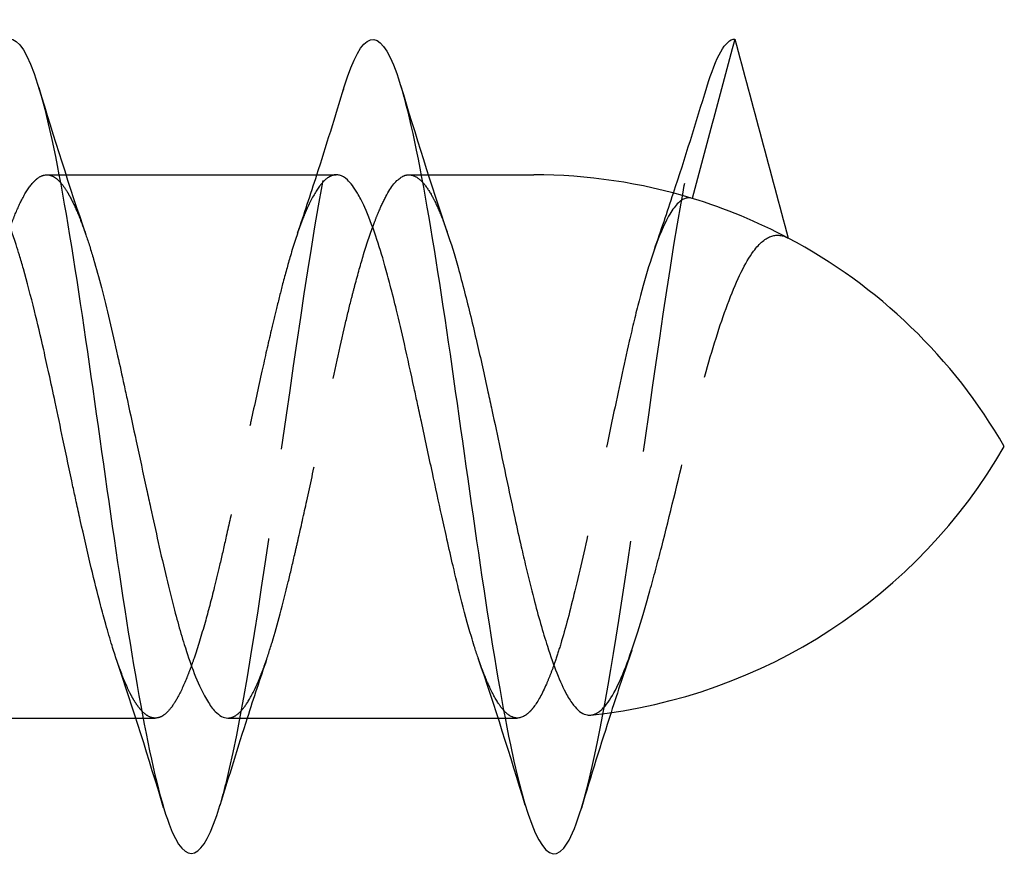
# Model space of a CAD drawing. Header units: millimetres. Extents: x -168 to 186, y -31 to 142.
# Tile 50 of 52: x 149.01 to 154.45, y 77.24 to 81.96. Entities that reach past the tile are written whole.
import ezdxf

# ---------------------------------------------------------------- set-up
doc = ezdxf.new("R2010")
doc.units = ezdxf.units.MM
doc.header["$LTSCALE"] = 10
doc.linetypes.add('ALLCAD_Strich', pattern=[0.2, 0.15, -0.05])
doc.layers.add('BESCH_KONT_sich_schn_ansi_2d', color=40, linetype='Continuous')

msp = doc.modelspace()

# ---------------------------------------------------------------- linework, layer by layer
at = {"layer": 'BESCH_KONT_sich_schn_ansi_2d', "linetype": 'ALLCAD_Strich', "extrusion": (0, 1, 2.22045e-16)}
for p, q in [((149.1644, 81.1014), (149.2313, 81.1014)), ((149.2314, 81.1014), (149.2699, 81.1014)), ((151.1634, 81.1014), (151.2305, 81.1014)), ((151.2306, 81.1014), (151.2706, 81.1014)), ((149.6558, 78.1014), (149.6957, 78.1014)), ((149.6958, 78.1014), (149.7628, 78.1014)), ((151.6561, 78.1014), (151.6949, 78.1014)), ((151.6949, 78.1014), (151.762, 78.1014))]:
    msp.add_line(p, q, dxfattribs=at)
at = {"layer": 'BESCH_KONT_sich_schn_ansi_2d', "linetype": 'Continuous', "extrusion": (0, 1, 2.22045e-16)}
for p, q in [((149.2313, 81.1014), (149.2314, 81.1014)), ((149.2699, 81.1014), (150.7626, 81.1014)), ((151.2305, 81.1014), (151.2306, 81.1014)), ((151.2706, 81.1014), (151.8529, 81.1014)), ((148.1647, 78.1014), (149.6558, 78.1014)), ((149.6957, 78.1014), (149.6958, 78.1014)), ((150.1637, 78.1014), (151.6561, 78.1014)), ((151.6949, 78.1014), (151.6949, 78.1014))]:
    msp.add_line(p, q, dxfattribs=at)
at = {"layer": 'BESCH_KONT_sich_schn_ansi_2d', "linetype": 'Continuous'}
for centre, start, end in [((151.8529, 78.1014), 73.0549, 90), ((151.8529, 78.1014), 62.0809, 73.0549), ((151.8529, 78.1014), 30, 62.0809), ((151.8529, 81.1014), 276.0328, 330)]:
    msp.add_arc(centre, 3, start, end, dxfattribs=at)
for points, knots in [([(148.8107, 81.5982), (148.8397, 81.6942), (148.8686, 81.7656), (148.8976, 81.8073), (149.0023, 81.9579), (149.107, 81.7206), (149.2117, 81.2021), (149.3164, 80.6836), (149.421, 79.8836), (149.5257, 79.161), (149.6305, 78.4385), (149.7351, 77.7935), (149.8398, 77.515), (149.9332, 77.2666), (150.0266, 77.3103), (150.12, 77.6177)], [37.220177, 37.220177, 37.220177, 37.220177, 37.493258, 37.493258, 37.493258, 38.479923, 38.479923, 38.479923, 39.466588, 39.466588, 39.466588, 40.453253, 40.453253, 40.453253, 41.333565, 41.333565, 41.333565, 41.333565]), ([(150.8065, 81.5866), (150.903, 81.9044), (150.9995, 81.9365), (151.0961, 81.6611), (151.2008, 81.3625), (151.3054, 80.7015), (151.4101, 79.9749), (151.5148, 79.2484), (151.6195, 78.4561), (151.7242, 77.9535), (151.8289, 77.451), (151.9335, 77.2386), (152.0383, 77.4106), (152.0641, 77.453), (152.0899, 77.5189), (152.1157, 77.6044)], [43.490232, 43.490232, 43.490232, 43.490232, 44.399911, 44.399911, 44.399911, 45.386576, 45.386576, 45.386576, 46.373241, 46.373241, 46.373241, 47.359905, 47.359905, 47.359905, 47.603285, 47.603285, 47.603285, 47.603285]), ([(152.9631, 81.8511), (152.9238, 81.7045), (152.8845, 81.5579), (152.8059, 81.2646), (152.7666, 81.1179), (152.7273, 80.9712)], [0.0000027, 0.0000027, 0.0000027, 0.0000027, 0.04554197, 0.04554197, 0.09110649, 0.09110649, 0.09110649, 0.09110649]), ([(152.9631, 81.8511), (153.0122, 81.668), (153.0613, 81.4849), (153.1594, 81.1186), (153.2085, 80.9354), (153.2576, 80.7522)], [-0.1137832, -0.1137832, -0.1137832, -0.1137832, -0.0569094, -0.0569094, -0.0000145, -0.0000145, -0.0000145, -0.0000145]), ([(149.5509, 78.4195), (149.5421, 78.4454), (149.5333, 78.4727), (149.513, 78.5385), (149.5015, 78.5778), (149.4804, 78.6535), (149.4708, 78.6894), (149.4441, 78.7913), (149.4272, 78.8597), (149.3897, 79.0158), (149.3693, 79.1044), (149.3416, 79.2286), (149.3342, 79.262), (149.3209, 79.3231), (149.3149, 79.3509), (149.2902, 79.4659), (149.2717, 79.554), (149.239, 79.7101), (149.2247, 79.778), (149.199, 79.8992), (149.1875, 79.9526), (149.1663, 80.0492), (149.1567, 80.0926), (149.1301, 80.2098), (149.1131, 80.2819), (149.0757, 80.433), (149.0553, 80.5105), (149.0275, 80.6081), (149.0202, 80.6333), (149.0068, 80.6777), (149.0008, 80.6972), (148.9761, 80.775), (148.9576, 80.8281), (148.9249, 80.9107), (148.9106, 80.9427), (148.8849, 80.9929), (148.8734, 81.0124), (148.8523, 81.0432), (148.8426, 81.0552), (148.816, 81.0826), (148.799, 81.0938), (148.7754, 81.1005), (148.7689, 81.1014), (148.7623, 81.1014)], [1.1096557, 1.1096557, 1.1096557, 1.1096557, 1.1225666, 1.1225666, 1.1393141, 1.1393141, 1.1533285, 1.1533285, 1.1777942, 1.1777942, 1.2068911, 1.2068911, 1.2174101, 1.2174101, 1.226073, 1.226073, 1.2530791, 1.2530791, 1.2739785, 1.2739785, 1.2907349, 1.2907349, 1.3047518, 1.3047518, 1.3292059, 1.3292059, 1.3583102, 1.3583102, 1.3688346, 1.3688346, 1.3774975, 1.3774975, 1.4045224, 1.4045224, 1.4254146, 1.4254146, 1.4421682, 1.4421682, 1.4561853, 1.4561853, 1.4806481, 1.4806481, 1.4899978, 1.4899978, 1.4899978, 1.4899978]), ([(151.5464, 78.4318), (151.546, 78.4329), (151.5456, 78.4341), (151.5382, 78.4557), (151.5313, 78.4769), (151.519, 78.516), (151.5136, 78.5335), (151.4882, 78.619), (151.4683, 78.6927), (151.4348, 78.8259), (151.4212, 78.8827), (151.3963, 78.9892), (151.3851, 79.0384), (151.3643, 79.1308), (151.3548, 79.1738), (151.328, 79.296), (151.3107, 79.3762), (151.273, 79.5508), (151.2528, 79.6451), (151.2253, 79.7723), (151.2181, 79.8058), (151.2048, 79.867), (151.1988, 79.8948), (151.1746, 80.0064), (151.1565, 80.0886), (151.124, 80.2322), (151.1095, 80.2944), (151.0835, 80.4019), (151.0719, 80.448), (151.0507, 80.5291), (151.041, 80.5647), (151.0146, 80.6577), (150.9978, 80.7124), (150.9605, 80.8225), (150.94, 80.8755), (150.9122, 80.9372), (150.9048, 80.9526), (150.8913, 80.9786), (150.8853, 80.9896), (150.8606, 81.0316), (150.8422, 81.0562), (150.8094, 81.0863), (150.7952, 81.0949), (150.7748, 81.1006), (150.7687, 81.1014), (150.7626, 81.1014)], [0.1475987, 0.1475987, 0.1475987, 0.1475987, 0.1481612, 0.1481612, 0.1581292, 0.1581292, 0.1658397, 0.1658397, 0.194851, 0.194851, 0.2148724, 0.2148724, 0.231234, 0.231234, 0.2450414, 0.2450414, 0.2699886, 0.2699886, 0.2988677, 0.2988677, 0.3092034, 0.3092034, 0.3178828, 0.3178828, 0.3442382, 0.3442382, 0.3654452, 0.3654452, 0.3823361, 0.3823361, 0.3963692, 0.3963692, 0.4205464, 0.4205464, 0.4497188, 0.4497188, 0.4603223, 0.4603223, 0.4689947, 0.4689947, 0.4959816, 0.4959816, 0.5168753, 0.5168753, 0.525775, 0.525775, 0.525775, 0.525775]), ([(149.3798, 80.7706), (149.3869, 80.7501), (149.3939, 80.7287), (149.4083, 80.6835), (149.4155, 80.6596), (149.4372, 80.5859), (149.4515, 80.5337), (149.4957, 80.3631), (149.5253, 80.2362), (149.5671, 80.0489), (149.5789, 79.995), (149.5971, 79.9118), (149.6033, 79.883), (149.6255, 79.7804), (149.6415, 79.7058), (149.6767, 79.5419), (149.6959, 79.4527), (149.7223, 79.3311), (149.7296, 79.2976), (149.7513, 79.1985), (149.7655, 79.1336), (149.8098, 78.9369), (149.8394, 78.8114), (149.8812, 78.6529), (149.893, 78.61), (149.9111, 78.548), (149.9174, 78.5274), (149.9395, 78.4562), (149.9555, 78.4092), (149.9908, 78.316), (150.01, 78.272), (150.0364, 78.2211), (150.0437, 78.2081), (150.0654, 78.1725), (150.0796, 78.1532), (150.1173, 78.1137), (150.1404, 78.1014), (150.1637, 78.1014)], [5.7609803, 5.7609803, 5.7609803, 5.7609803, 5.7710448, 5.7710448, 5.7814992, 5.7814992, 5.8022825, 5.8022825, 5.8460104, 5.8460104, 5.8632255, 5.8632255, 5.8722187, 5.8722187, 5.8951858, 5.8951858, 5.922559, 5.922559, 5.9330122, 5.9330122, 5.9537869, 5.9537869, 5.9975266, 5.9975266, 6.0147382, 6.0147382, 6.0237292, 6.0237292, 6.046687, 6.046687, 6.0740787, 6.0740787, 6.0845305, 6.0845305, 6.1053066, 6.1053066, 6.1394338, 6.1394338, 6.1394338, 6.1394338]), ([(151.3756, 80.7829), (151.3954, 80.7248), (151.4151, 80.6598), (151.4468, 80.546), (151.4588, 80.5013), (151.4933, 80.3673), (151.516, 80.2737), (151.5593, 80.0876), (151.5798, 79.9963), (151.6074, 79.8698), (151.6147, 79.8364), (151.6371, 79.7318), (151.6523, 79.66), (151.6944, 79.4595), (151.7211, 79.3316), (151.76, 79.1532), (151.7718, 79.0998), (151.7923, 79.0102), (151.8008, 78.9734), (151.8238, 78.8768), (151.8382, 78.8184), (151.8527, 78.7625)], [6.7237121, 6.7237121, 6.7237121, 6.7237121, 6.7526914, 6.7526914, 6.7700732, 6.7700732, 6.8026776, 6.8026776, 6.8319352, 6.8319352, 6.8423141, 6.8423141, 6.864344, 6.864344, 6.9038093, 6.9038093, 6.9210473, 6.9210473, 6.9334023, 6.9334023, 6.954105, 6.954105, 6.954105, 6.954105]), ([(151.8527, 78.7625), (151.8779, 78.6654), (151.9032, 78.5765), (151.9457, 78.4434), (151.9629, 78.3942), (151.9981, 78.3045), (152.0161, 78.2649), (152.047, 78.2087), (152.0599, 78.1889), (152.095, 78.1445), (152.1174, 78.1271), (152.1495, 78.1179), (152.1588, 78.117), (152.1682, 78.118)], [0.0000265, 0.0000265, 0.0000265, 0.0000265, 0.0359773, 0.0359773, 0.0607199, 0.0607199, 0.0867142, 0.0867142, 0.1050747, 0.1050747, 0.1366619, 0.1366619, 0.1495988, 0.1495988, 0.1495988, 0.1495988])]:
    msp.add_open_spline(points, degree=3, knots=knots, dxfattribs=at)
for points in [[(152.8081, 81.5848), (152.8598, 81.7548), (152.9114, 81.8498), (152.9631, 81.8511)], [(149.1194, 81.5834), (149.2028, 81.3095), (149.2887, 81.036), (149.3798, 80.7706)], [(150.6554, 81.1014), (150.707, 81.2619), (150.7571, 81.424), (150.8065, 81.5866)], [(151.1173, 81.5956), (151.2, 81.3222), (151.2849, 81.0493), (151.3756, 80.7829)], [(152.6244, 81.0005), (152.6877, 81.1933), (152.7485, 81.389), (152.808, 81.5848)], [(149.2392, 81.0592), (149.2392, 81.0592), (149.2393, 81.0592), (149.2393, 81.0592)], [(151.2381, 81.0609), (151.2381, 81.0609), (151.2381, 81.0609), (151.2381, 81.0609)], [(149.8094, 77.6057), (149.7267, 77.8795), (149.6417, 78.1527), (149.5509, 78.4195)], [(151.8064, 77.62), (151.7232, 77.8936), (151.6373, 78.1668), (151.5464, 78.4318)], [(149.6883, 78.1416), (149.6883, 78.1416), (149.6882, 78.1416), (149.6882, 78.1416)], [(151.687, 78.1437), (151.687, 78.1437), (151.6869, 78.1438), (151.6869, 78.1438)], [(152.2796, 78.1319), (152.2233, 77.9574), (152.169, 77.7809), (152.1157, 77.6044)], [(150.2707, 78.1014), (150.2193, 77.9414), (150.1693, 77.7797), (150.12, 77.6177)]]:
    msp.add_open_spline(points, degree=3, dxfattribs=at)
at = {"layer": 'BESCH_KONT_sich_schn_ansi_2d', "linetype": 'ALLCAD_Strich'}
for points in [[(152.9631, 81.8511), (152.9631, 81.8511), (152.9631, 81.8511), (152.9631, 81.8511)], [(150.5488, 80.7788), (150.5852, 80.8854), (150.6206, 80.993), (150.6554, 81.1014)], [(152.5189, 80.6892), (152.5549, 80.7918), (152.59, 80.8957), (152.6244, 81.0005)], [(152.3938, 78.4748), (152.3547, 78.3617), (152.3167, 78.2472), (152.2796, 78.1319)], [(150.3779, 78.4254), (150.3414, 78.3184), (150.3057, 78.2103), (150.2707, 78.1014)], [(151.8529, 78.1626), (151.8529, 78.1624), (151.8528, 78.1622), (151.8527, 78.1621)]]:
    msp.add_open_spline(points, degree=3, dxfattribs=at)
for points, knots in [([(150.12, 77.6177), (150.1313, 77.6548), (150.1426, 77.6958), (150.1539, 77.7406), (150.2586, 78.156), (150.3632, 78.8987), (150.4679, 79.6354), (150.5726, 80.372), (150.6773, 81.1027), (150.782, 81.4997), (150.7902, 81.5307), (150.7983, 81.5597), (150.8065, 81.5866)], [41.333565, 41.333565, 41.333565, 41.333565, 41.439917, 41.439917, 41.439917, 42.426582, 42.426582, 42.426582, 43.413247, 43.413247, 43.413247, 43.490232, 43.490232, 43.490232, 43.490232]), ([(152.1157, 77.6044), (152.1946, 77.8657), (152.2734, 78.3106), (152.3523, 78.8324), (152.457, 79.5252), (152.5617, 80.354), (152.6664, 80.9448), (152.7136, 81.2114), (152.7609, 81.4294), (152.8081, 81.5848)], [47.603285, 47.603285, 47.603285, 47.603285, 48.34657, 48.34657, 48.34657, 49.333235, 49.333235, 49.333235, 49.778387, 49.778387, 49.778387, 49.778387]), ([(148.1647, 78.1014), (148.1653, 78.1014), (148.1659, 78.1014), (148.1808, 78.1018), (148.195, 78.1067), (148.2393, 78.1361), (148.2689, 78.1762), (148.3108, 78.2583), (148.3226, 78.2843), (148.3408, 78.3281), (148.347, 78.3438), (148.3692, 78.4023), (148.3852, 78.4489), (148.4204, 78.5602), (148.4396, 78.6263), (148.466, 78.7245), (148.4733, 78.7524), (148.4949, 78.8375), (148.5092, 78.8965), (148.5534, 79.0865), (148.583, 79.2235), (148.6249, 79.4199), (148.6367, 79.4757), (148.6548, 79.5611), (148.6611, 79.5904), (148.6833, 79.6946), (148.6993, 79.7692), (148.7345, 79.931), (148.7537, 80.0174), (148.7801, 80.1335), (148.7873, 80.1652), (148.809, 80.2586), (148.8233, 80.3188), (148.8675, 80.4989), (148.8971, 80.6099), (148.939, 80.7443), (148.9508, 80.7799), (148.9689, 80.8303), (148.9751, 80.8468), (148.9973, 80.9032), (149.0133, 80.939), (149.0486, 81.0061), (149.0678, 81.0353), (149.0942, 81.0651), (149.1014, 81.0722), (149.1231, 81.0901), (149.1374, 81.0974), (149.1809, 81.1058), (149.2099, 81.0921), (149.2392, 81.0592)], [5.1746069, 5.1746069, 5.1746069, 5.1746069, 5.1754126, 5.1754126, 5.1961483, 5.1961483, 5.2399548, 5.2399548, 5.2571703, 5.2571703, 5.2661661, 5.2661661, 5.2891491, 5.2891491, 5.3164816, 5.3164816, 5.3269366, 5.3269366, 5.3476852, 5.3476852, 5.3914706, 5.3914706, 5.4086858, 5.4086858, 5.4176808, 5.4176808, 5.4406591, 5.4406591, 5.4680036, 5.4680036, 5.4784581, 5.4784581, 5.499215, 5.499215, 5.5429863, 5.5429863, 5.5602007, 5.5602007, 5.5691947, 5.5691947, 5.5921676, 5.5921676, 5.6195248, 5.6195248, 5.6299787, 5.6299787, 5.650743, 5.650743, 5.6935309, 5.6935309, 5.6935309, 5.6935309]), ([(149.2393, 81.0592), (149.2399, 81.0584), (149.2406, 81.0577), (149.253, 81.0434), (149.2649, 81.0268), (149.283, 80.997), (149.2892, 80.986), (149.3114, 80.944), (149.3274, 80.9088), (149.3556, 80.8386), (149.3677, 80.8058), (149.3798, 80.7706)], [5.69355508, 5.69355508, 5.69355508, 5.69355508, 5.69450288, 5.69450288, 5.71171713, 5.71171713, 5.72071056, 5.72071056, 5.74368034, 5.74368034, 5.76098032, 5.76098032, 5.76098032, 5.76098032]), ([(150.7626, 81.1014), (150.7572, 81.1014), (150.7518, 81.1007), (150.7368, 81.0971), (150.7271, 81.0927), (150.7005, 81.0748), (150.6835, 81.0572), (150.6461, 81.0053), (150.6257, 80.9685), (150.5979, 80.9076), (150.5906, 80.8903), (150.5772, 80.8571), (150.5712, 80.8415), (150.5464, 80.7739), (150.5278, 80.7163), (150.4949, 80.6047), (150.4808, 80.5531), (150.4551, 80.4551), (150.4437, 80.4097), (150.4226, 80.3234), (150.4129, 80.283), (150.3863, 80.1694), (150.3692, 80.0945), (150.3318, 79.9268), (150.3114, 79.8335), (150.2837, 79.7052), (150.2764, 79.671), (150.263, 79.6086), (150.257, 79.5803), (150.2324, 79.4644), (150.214, 79.3771), (150.1812, 79.2244), (150.167, 79.1587), (150.1412, 79.0429), (150.1297, 78.9925), (150.1085, 78.9023), (150.0989, 78.8621), (150.0723, 78.755), (150.0553, 78.6904), (150.0179, 78.5575), (149.9975, 78.4913), (149.9698, 78.4104), (149.9624, 78.3898), (149.949, 78.3541), (149.943, 78.3386), (149.9183, 78.2777), (149.8998, 78.2382), (149.8671, 78.1809), (149.8528, 78.1603), (149.8271, 78.1312), (149.8156, 78.1211), (149.7945, 78.1081), (149.7848, 78.1043), (149.7582, 78.0994), (149.7412, 78.1027), (149.7122, 78.119), (149.7002, 78.1288), (149.6883, 78.1416)], [0.525775, 0.525775, 0.525775, 0.525775, 0.5336275, 0.5336275, 0.5476456, 0.5476456, 0.572118, 0.572118, 0.6012267, 0.6012267, 0.6117503, 0.6117503, 0.6203979, 0.6203979, 0.6476006, 0.6476006, 0.6684016, 0.6684016, 0.6851119, 0.6851119, 0.6991162, 0.6991162, 0.7236324, 0.7236324, 0.7526991, 0.7526991, 0.7631951, 0.7631951, 0.7718598, 0.7718598, 0.7987756, 0.7987756, 0.8197126, 0.8197126, 0.8364847, 0.8364847, 0.8505023, 0.8505023, 0.8749173, 0.8749173, 0.9040276, 0.9040276, 0.9145614, 0.9145614, 0.9232239, 0.9232239, 0.9502489, 0.9502489, 0.9711348, 0.9711348, 0.9878844, 0.9878844, 1.0018996, 1.0018996, 1.0263635, 1.0263635, 1.0434452, 1.0434452, 1.0434452, 1.0434452]), ([(150.1637, 78.1014), (150.1703, 78.1014), (150.1769, 78.1024), (150.1953, 78.1079), (150.2071, 78.1145), (150.2253, 78.1294), (150.2315, 78.1353), (150.2537, 78.1594), (150.2697, 78.1821), (150.3049, 78.2434), (150.3241, 78.284), (150.3505, 78.3496), (150.3578, 78.3687), (150.3795, 78.4288), (150.3939, 78.4725), (150.4381, 78.618), (150.4676, 78.7306), (150.5093, 78.9025), (150.5211, 78.9527), (150.5393, 79.0311), (150.5455, 79.0583), (150.5677, 79.1561), (150.5837, 79.2282), (150.6189, 79.3889), (150.6382, 79.4777), (150.6646, 79.6009), (150.6718, 79.635), (150.6935, 79.7365), (150.7077, 79.8037), (150.752, 80.0106), (150.7816, 80.1468), (150.8234, 80.3245), (150.8353, 80.3732), (150.8534, 80.4446), (150.8596, 80.4687), (150.8817, 80.5523), (150.8977, 80.609), (150.933, 80.7251), (150.9523, 80.7826), (150.9787, 80.853), (150.986, 80.8714), (151.0076, 80.9236), (151.0219, 80.9543), (151.0662, 81.037), (151.0958, 81.074), (151.1377, 81.0975), (151.1495, 81.101), (151.1677, 81.1016), (151.1739, 81.1009), (151.1961, 81.0954), (151.2121, 81.0859), (151.2315, 81.0678), (151.2348, 81.0645), (151.2381, 81.0609)], [6.1394338, 6.1394338, 6.1394338, 6.1394338, 6.1490508, 6.1490508, 6.1662643, 6.1662643, 6.1752566, 6.1752566, 6.1982199, 6.1982199, 6.2255977, 6.2255977, 6.2360548, 6.2360548, 6.2569097, 6.2569097, 6.3005181, 6.3005181, 6.3177383, 6.3177383, 6.3267322, 6.3267322, 6.3496963, 6.3496963, 6.3770871, 6.3770871, 6.3875364, 6.3875364, 6.4082627, 6.4082627, 6.4520688, 6.4520688, 6.4692657, 6.4692657, 6.4782475, 6.4782475, 6.5011695, 6.5011695, 6.5286317, 6.5286317, 6.5390764, 6.5390764, 6.5598239, 6.5598239, 6.6036463, 6.6036463, 6.6208662, 6.6208662, 6.6298641, 6.6298641, 6.6528547, 6.6528547, 6.6575444, 6.6575444, 6.6575444, 6.6575444]), ([(151.2381, 81.0609), (151.254, 81.0439), (151.2698, 81.0217), (151.2929, 80.9817), (151.3002, 80.968), (151.3222, 80.9232), (151.3368, 80.8889), (151.3594, 80.8292), (151.3675, 80.8066), (151.3756, 80.7829)], [6.65757847, 6.65757847, 6.65757847, 6.65757847, 6.68015906, 6.68015906, 6.69064137, 6.69064137, 6.71188166, 6.71188166, 6.72371209, 6.72371209, 6.72371209, 6.72371209]), ([(152.7273, 80.9712), (152.7017, 80.979), (152.6765, 80.9706), (152.6194, 80.9164), (152.5878, 80.8616), (152.5151, 80.6888), (152.4744, 80.5597), (152.4161, 80.3354), (152.3981, 80.2604), (152.3501, 80.0508), (152.3204, 79.9109), (152.2496, 79.5737), (152.2086, 79.3766), (152.1378, 79.0525), (152.1088, 78.9232), (152.0538, 78.6964), (152.028, 78.598), (151.9915, 78.4768), (151.9812, 78.4444), (151.9629, 78.3908), (151.9549, 78.3687), (151.9389, 78.3269), (151.9309, 78.3072), (151.8996, 78.2357), (151.8763, 78.1934), (151.8529, 78.1626)], [0.0000023, 0.0000023, 0.0000023, 0.0000023, 0.0367608, 0.0367608, 0.0831189, 0.0831189, 0.1415415, 0.1415415, 0.1682028, 0.1682028, 0.2126101, 0.2126101, 0.2723592, 0.2723592, 0.3151666, 0.3151666, 0.3536218, 0.3536218, 0.3687214, 0.3687214, 0.3802722, 0.3802722, 0.3918274, 0.3918274, 0.4251838, 0.4251838, 0.4251838, 0.4251838]), ([(152.1682, 78.118), (152.1942, 78.1208), (152.2203, 78.1375), (152.2903, 78.2189), (152.333, 78.3071), (152.4154, 78.5327), (152.4542, 78.66), (152.5157, 78.8812), (152.5374, 78.9625), (152.6042, 79.2219), (152.6485, 79.4082), (152.7302, 79.7389), (152.7666, 79.8814), (152.8457, 80.1614), (152.888, 80.2942), (152.9757, 80.5238), (153.0201, 80.6169), (153.0995, 80.724), (153.1331, 80.7523), (153.1973, 80.7719), (153.2271, 80.7684), (153.2576, 80.7522)], [0.1495988, 0.1495988, 0.1495988, 0.1495988, 0.1853837, 0.1853837, 0.2450878, 0.2450878, 0.2968945, 0.2968945, 0.3246024, 0.3246024, 0.3819484, 0.3819484, 0.4269515, 0.4269515, 0.4761297, 0.4761297, 0.5269476, 0.5269476, 0.5631117, 0.5631117, 0.5933457, 0.5933457, 0.5933457, 0.5933457]), ([(149.6882, 78.1416), (149.6798, 78.1506), (149.6714, 78.1611), (149.6557, 78.1834), (149.6483, 78.195), (149.635, 78.2181), (149.629, 78.2293), (149.6042, 78.2784), (149.5857, 78.3225), (149.5618, 78.388), (149.5564, 78.4035), (149.5509, 78.4195)], [1.04347598, 1.04347598, 1.04347598, 1.04347598, 1.05546295, 1.05546295, 1.06598347, 1.06598347, 1.07464357, 1.07464357, 1.10168604, 1.10168604, 1.1096557, 1.1096557, 1.1096557, 1.1096557]), ([(151.6869, 78.1438), (151.678, 78.1538), (151.669, 78.1656), (151.6422, 78.2057), (151.6243, 78.2391), (151.5906, 78.3131), (151.5748, 78.3522), (151.5549, 78.4074), (151.5506, 78.4194), (151.5464, 78.4318)], [0.08035053, 0.08035053, 0.08035053, 0.08035053, 0.09336341, 0.09336341, 0.11912993, 0.11912993, 0.14154411, 0.14154411, 0.14759875, 0.14759875, 0.14759875, 0.14759875]), ([(151.8525, 78.1621), (151.8487, 78.157), (151.8449, 78.1523), (151.8375, 78.1437), (151.8339, 78.1398), (151.8222, 78.1281), (151.8142, 78.1214), (151.7785, 78.0978), (151.7512, 78.0966), (151.7122, 78.1192), (151.7007, 78.1288), (151.6884, 78.1421), (151.6877, 78.1429), (151.687, 78.1437)], [0, 0, 0, 0, 0.00548759, 0.00548759, 0.01066206, 0.01066206, 0.02227295, 0.02227295, 0.06250653, 0.06250653, 0.07926638, 0.07926638, 0.08031944, 0.08031944, 0.08031944, 0.08031944])]:
    msp.add_open_spline(points, degree=3, knots=knots, dxfattribs=at)

doc.saveas('drawing.dxf')
